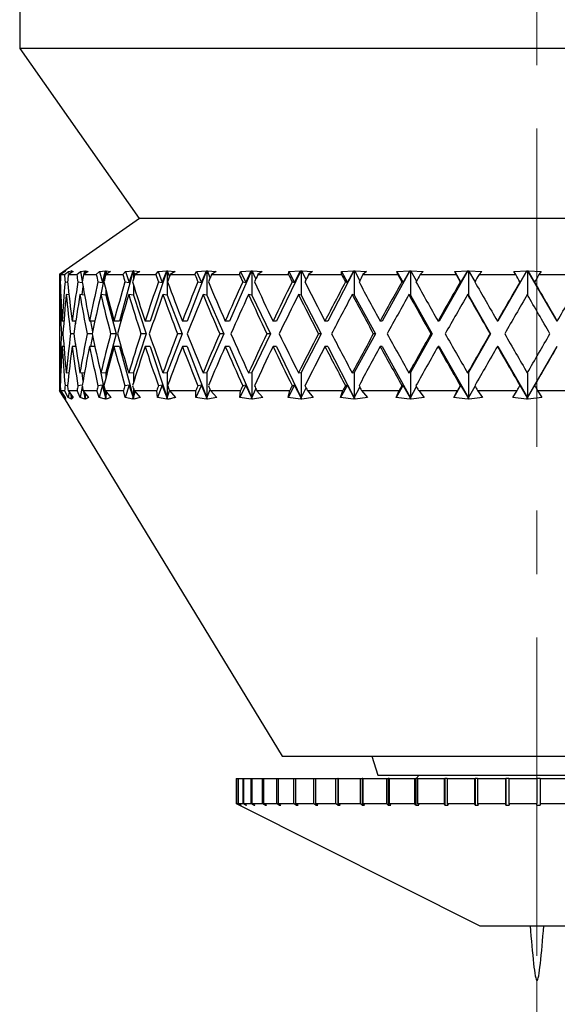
# Model space of a CAD drawing. Header units: inches. Extents: x 1.5 to 32, y 0 to 21.9.
# Tile 15 of 64: x 11.8 to 12.6, y 4.8 to 6.4. Entities that reach past the tile are written whole.
import ezdxf

# ---------------------------------------------------------------- set-up
doc = ezdxf.new("R2010")
doc.units = ezdxf.units.IN
doc.header["$MEASUREMENT"] = 0
doc.linetypes.add('CENTERX2', pattern=[0.8, 0.5, -0.1, 0.1, -0.1])

# ---------------------------------------------------------------- blocks, each defined once
blk = doc.blocks.new('SW_CENTERMARKSYMBOL_1')
at = {"color": 0, "linetype": 'Continuous', "lineweight": 0}
blk.add_line((0, 0.2), (0, 2.1017), dxfattribs=at)

msp = doc.modelspace()

# ---------------------------------------------------------------- linework, layer by layer
at = {"color": 7, "linetype": 'CENTERX2', "lineweight": 18}
msp.add_line((12.5801, 4.9153), (12.5801, 16.9577), dxfattribs=at)
at = {"color": 7, "linetype": 'Continuous', "lineweight": 25}
for p, q in [((11.7679, 6.5069), (11.7679, 6.3414)), ((11.7679, 6.3414), (11.9554, 6.0739)), ((13.3929, 6.3414), (11.7679, 6.3414)), ((11.9561, 6.0739), (11.8304, 5.9859)), ((13.2054, 6.0739), (11.9554, 6.0739)), ((11.8305, 5.9859), (11.8374, 5.9907)), ((11.8392, 5.9907), (11.8321, 5.9859)), ((11.8374, 5.9907), (11.8395, 5.9918)), ((11.8374, 5.9907), (11.8374, 5.9895)), ((11.8382, 5.9859), (11.8445, 5.9907)), ((11.8396, 5.9918), (11.8392, 5.9907)), ((11.8395, 5.9918), (11.8396, 5.9919)), ((11.8397, 5.9919), (11.8396, 5.9918)), ((11.8396, 5.9918), (11.8397, 5.9919)), ((11.8396, 5.9919), (11.8396, 5.9918)), ((11.8396, 5.9918), (11.8396, 5.9918)), ((11.8517, 5.9907), (11.8443, 5.9859)), ((11.8445, 5.9907), (11.8492, 5.9918)), ((11.8445, 5.9907), (11.8451, 5.9864)), ((11.8488, 5.9888), (11.8492, 5.9918)), ((11.8493, 5.9919), (11.8491, 5.989)), ((11.8492, 5.9918), (11.8493, 5.9919)), ((11.8493, 5.9919), (11.8494, 5.9918)), ((11.8494, 5.9918), (11.8496, 5.9919)), ((11.8494, 5.9918), (11.8494, 5.9892)), ((11.8496, 5.9919), (11.8495, 5.9918)), ((11.8495, 5.9918), (11.8517, 5.9907)), ((11.8497, 5.9894), (11.8495, 5.9918)), ((11.8575, 5.9859), (11.8632, 5.9907)), ((11.8632, 5.9907), (11.8704, 5.9918)), ((11.8632, 5.9907), (11.8662, 5.9758)), ((11.8757, 5.9907), (11.868, 5.9859)), ((11.8693, 5.9867), (11.8704, 5.9918)), ((11.8705, 5.9919), (11.8699, 5.987)), ((11.8704, 5.9918), (11.8705, 5.9919)), ((11.8705, 5.9919), (11.8707, 5.9918)), ((11.8707, 5.9918), (11.8711, 5.9919)), ((11.8707, 5.9918), (11.8707, 5.9876)), ((11.8711, 5.9919), (11.871, 5.9918)), ((11.871, 5.9918), (11.8757, 5.9907)), ((11.8715, 5.988), (11.871, 5.9918)), ((11.8882, 5.9859), (11.8933, 5.9907)), ((11.8933, 5.9907), (11.9028, 5.9918)), ((11.8933, 5.9907), (11.8979, 5.9736)), ((11.9029, 5.9919), (11.8949, 5.952)), ((11.8979, 5.9736), (11.9028, 5.9918)), ((11.9028, 5.9918), (11.9029, 5.9919)), ((11.9029, 5.9919), (11.9033, 5.9918)), ((11.9107, 5.9907), (11.9031, 5.9859)), ((11.9033, 5.9918), (11.9037, 5.9919)), ((11.9033, 5.9918), (11.9033, 5.986)), ((11.9037, 5.9919), (11.9036, 5.9918)), ((11.9036, 5.9918), (11.9107, 5.9907)), ((11.9046, 5.9868), (11.9036, 5.9918)), ((11.946, 5.9919), (11.9249, 5.9129)), ((11.9299, 5.9859), (11.9342, 5.9907)), ((11.9342, 5.9907), (11.9459, 5.9918)), ((11.9342, 5.9907), (11.9398, 5.9736)), ((11.9398, 5.9736), (11.9459, 5.9918)), ((11.9459, 5.9918), (11.946, 5.9919)), ((11.946, 5.9919), (11.9464, 5.9918)), ((11.9464, 5.9918), (11.947, 5.9919)), ((11.9464, 5.9918), (11.9464, 5.9784)), ((11.947, 5.9919), (11.9469, 5.9918)), ((11.9469, 5.9918), (11.9564, 5.9907)), ((11.9486, 5.9854), (11.9469, 5.9918)), ((11.9564, 5.9907), (11.9488, 5.9859)), ((11.9991, 5.9919), (11.973, 5.9129)), ((11.9818, 5.9859), (11.9853, 5.9907)), ((11.9853, 5.9907), (11.999, 5.9918)), ((11.9853, 5.9907), (11.9919, 5.9736)), ((11.9919, 5.9736), (11.999, 5.9918)), ((11.999, 5.9918), (11.9991, 5.9919)), ((11.9991, 5.9919), (11.9996, 5.9918)), ((11.9996, 5.9918), (12.0003, 5.9919)), ((11.9996, 5.9918), (11.9996, 5.9535)), ((12.0003, 5.9919), (12.0002, 5.9918)), ((12.0002, 5.9918), (12.0119, 5.9907)), ((12.0033, 5.9827), (12.0002, 5.9918)), ((12.0119, 5.9907), (12.0044, 5.9859)), ((12.0614, 5.9919), (12.0308, 5.9129)), ((12.0432, 5.9859), (12.0457, 5.9907)), ((12.0457, 5.9907), (12.0612, 5.9918)), ((12.0457, 5.9907), (12.0532, 5.9736)), ((12.0532, 5.9736), (12.0612, 5.9918)), ((12.0612, 5.9918), (12.0614, 5.9919)), ((12.0614, 5.9919), (12.062, 5.9918)), ((12.062, 5.9918), (12.0627, 5.9919)), ((12.062, 5.9918), (12.062, 5.9535)), ((12.0627, 5.9919), (12.0627, 5.9918)), ((12.0627, 5.9918), (12.0764, 5.9907)), ((12.067, 5.9807), (12.0627, 5.9918)), ((12.0764, 5.9907), (12.0692, 5.9859)), ((12.1318, 5.9919), (12.0973, 5.9129)), ((12.113, 5.9859), (12.1146, 5.9907)), ((12.1146, 5.9907), (12.1317, 5.9918)), ((12.1146, 5.9907), (12.1229, 5.9736)), ((12.1229, 5.9736), (12.1317, 5.9918)), ((12.1317, 5.9918), (12.1318, 5.9919)), ((12.1318, 5.9919), (12.1325, 5.9918)), ((12.1325, 5.9918), (12.1333, 5.9919)), ((12.1325, 5.9918), (12.1325, 5.9535)), ((12.1333, 5.9919), (12.1333, 5.9918)), ((12.1333, 5.9918), (12.1488, 5.9907)), ((12.1389, 5.9792), (12.1333, 5.9918)), ((12.1488, 5.9907), (12.142, 5.9859)), ((12.2093, 5.9919), (12.1713, 5.9129)), ((12.1902, 5.9859), (12.1909, 5.9907)), ((12.1909, 5.9907), (12.2092, 5.9918)), ((12.1909, 5.9907), (12.1997, 5.9736)), ((12.1997, 5.9736), (12.2092, 5.9918)), ((12.2092, 5.9918), (12.2093, 5.9919)), ((12.2093, 5.9919), (12.2101, 5.9918)), ((12.2101, 5.9918), (12.211, 5.9919)), ((12.2101, 5.9918), (12.2101, 5.9535)), ((12.211, 5.9919), (12.2109, 5.9918)), ((12.2109, 5.9918), (12.228, 5.9907)), ((12.2177, 5.9779), (12.2109, 5.9918)), ((12.228, 5.9907), (12.2217, 5.9859)), ((12.2927, 5.9919), (12.2518, 5.9129)), ((12.2733, 5.9907), (12.2926, 5.9918)), ((12.2736, 5.9859), (12.2733, 5.9907)), ((12.2733, 5.9907), (12.2826, 5.9736)), ((12.2826, 5.9736), (12.2926, 5.9918)), ((12.2926, 5.9918), (12.2927, 5.9919)), ((12.2927, 5.9919), (12.2935, 5.9918)), ((12.2935, 5.9918), (12.2944, 5.9919)), ((12.2935, 5.9918), (12.2935, 5.9535)), ((12.2944, 5.9919), (12.2944, 5.9918)), ((12.2944, 5.9918), (12.3128, 5.9907)), ((12.3022, 5.9768), (12.2944, 5.9918)), ((12.3128, 5.9907), (12.3071, 5.9859)), ((12.3806, 5.9919), (12.3375, 5.9129)), ((12.3605, 5.9907), (12.3805, 5.9918)), ((12.3617, 5.9859), (12.3605, 5.9907)), ((12.3605, 5.9907), (12.3702, 5.9736)), ((12.3702, 5.9736), (12.3805, 5.9918)), ((12.3805, 5.9918), (12.3806, 5.9919)), ((12.3806, 5.9919), (12.3815, 5.9918)), ((12.3815, 5.9918), (12.3824, 5.9919)), ((12.3815, 5.9918), (12.3815, 5.9535)), ((12.3824, 5.9919), (12.3824, 5.9918)), ((12.3824, 5.9918), (12.4018, 5.9907)), ((12.3912, 5.9759), (12.3824, 5.9918)), ((12.4018, 5.9907), (12.3968, 5.9859)), ((12.4717, 5.9919), (12.427, 5.9129)), ((12.4512, 5.9907), (12.4716, 5.9918)), ((12.4534, 5.9859), (12.4512, 5.9907)), ((12.4512, 5.9907), (12.461, 5.9736)), ((12.461, 5.9736), (12.4716, 5.9918)), ((12.4716, 5.9918), (12.4717, 5.9919)), ((12.4717, 5.9919), (12.4726, 5.9918)), ((12.4726, 5.9918), (12.4735, 5.9919)), ((12.4726, 5.9918), (12.4726, 5.9535)), ((12.4735, 5.9919), (12.4736, 5.9918)), ((12.4736, 5.9918), (12.4936, 5.9907)), ((12.4831, 5.975), (12.4736, 5.9918)), ((12.4936, 5.9907), (12.4894, 5.9859)), ((12.5644, 5.9919), (12.519, 5.9129)), ((12.5439, 5.9907), (12.5644, 5.9918)), ((12.547, 5.9859), (12.5439, 5.9907)), ((12.5538, 5.9736), (12.5644, 5.9918)), ((12.5644, 5.9919), (12.5654, 5.9918)), ((12.5644, 5.9918), (12.5644, 5.9919)), ((12.5654, 5.9918), (12.5663, 5.9919)), ((12.5654, 5.9918), (12.5654, 5.9542)), ((12.5663, 5.9919), (12.5664, 5.9918)), ((12.6119, 5.9129), (12.5663, 5.9919)), ((12.5664, 5.9918), (12.5868, 5.9907)), ((12.5769, 5.9736), (12.5664, 5.9918)), ((12.5868, 5.9907), (12.5834, 5.9859)), ((11.8304, 5.9859), (11.8304, 5.9392)), ((11.8304, 5.9859), (11.8305, 5.9859)), ((11.8307, 5.9744), (11.8317, 5.9743)), ((11.8321, 5.9859), (11.8382, 5.9859)), ((11.8391, 5.9744), (11.8431, 5.974)), ((11.8443, 5.9859), (11.8575, 5.9859)), ((11.8593, 5.9744), (11.8661, 5.9737)), ((11.868, 5.9859), (11.8882, 5.9859)), ((11.8908, 5.9744), (11.8979, 5.9736)), ((11.9031, 5.9859), (11.9299, 5.9859)), ((11.9332, 5.9744), (11.9398, 5.9736)), ((11.9488, 5.9859), (11.9818, 5.9859)), ((11.9858, 5.9744), (11.9919, 5.9736)), ((12.0044, 5.9859), (12.0432, 5.9859)), ((12.0478, 5.9744), (12.0532, 5.9736)), ((12.0692, 5.9859), (12.113, 5.9859)), ((12.1182, 5.9744), (12.1229, 5.9736)), ((12.142, 5.9859), (12.1902, 5.9859)), ((12.1959, 5.9744), (12.1997, 5.9736)), ((12.2217, 5.9859), (12.2736, 5.9859)), ((12.2796, 5.9744), (12.2826, 5.9736)), ((12.3071, 5.9859), (12.3617, 5.9859)), ((12.3681, 5.9744), (12.3702, 5.9736)), ((12.3968, 5.9859), (12.4534, 5.9859)), ((12.4599, 5.9744), (12.461, 5.9736)), ((12.4894, 5.9859), (12.547, 5.9859)), ((12.5536, 5.9744), (12.5538, 5.9736)), ((12.5768, 5.9744), (12.5769, 5.9736)), ((12.5834, 5.9859), (12.6412, 5.9859)), ((11.8673, 5.9673), (11.8655, 5.9541)), ((11.9033, 5.9622), (11.9033, 5.9535)), ((11.9464, 5.9705), (11.9464, 5.9535)), ((11.8324, 5.9543), (11.8311, 5.9545)), ((11.8453, 5.954), (11.841, 5.9545)), ((11.8698, 5.9536), (11.8626, 5.9545)), ((11.9033, 5.9535), (11.8955, 5.9545)), ((11.9033, 5.9535), (11.9195, 5.8929)), ((11.9464, 5.9535), (11.9391, 5.9545)), ((11.9464, 5.9535), (11.9664, 5.8929)), ((11.9996, 5.9535), (11.993, 5.9545)), ((11.9996, 5.9535), (12.0231, 5.8929)), ((12.062, 5.9535), (12.056, 5.9545)), ((12.062, 5.9535), (12.0885, 5.8929)), ((12.1325, 5.9535), (12.1274, 5.9545)), ((12.1325, 5.9535), (12.1617, 5.8929)), ((12.2101, 5.9535), (12.2059, 5.9545)), ((12.2101, 5.9535), (12.2415, 5.8929)), ((12.2935, 5.9535), (12.2902, 5.9545)), ((12.2935, 5.9535), (12.3266, 5.8929)), ((12.3815, 5.9535), (12.3792, 5.9545)), ((12.3815, 5.9535), (12.4158, 5.8929)), ((12.4726, 5.9535), (12.4714, 5.9545)), ((12.4726, 5.9535), (12.5075, 5.8929)), ((11.8374, 5.9129), (11.8346, 5.9129)), ((11.856, 5.9129), (11.8503, 5.9129)), ((11.8548, 5.9129), (11.8553, 5.9086)), ((11.886, 5.9129), (11.8776, 5.9129)), ((11.8789, 5.9129), (11.8824, 5.8958)), ((11.9249, 5.9129), (11.916, 5.9129)), ((11.973, 5.9129), (11.9648, 5.9129)), ((12.0308, 5.9129), (12.0234, 5.9129)), ((12.0973, 5.9129), (12.0907, 5.9129)), ((12.1713, 5.9129), (12.1658, 5.9129)), ((12.2518, 5.9129), (12.2474, 5.9129)), ((12.3375, 5.9129), (12.3342, 5.9129)), ((12.427, 5.9129), (12.425, 5.9129)), ((12.519, 5.9129), (12.5182, 5.9129)), ((12.6119, 5.9129), (12.6123, 5.9129)), ((11.8304, 5.8992), (11.8304, 5.8866)), ((11.8359, 5.8929), (11.8334, 5.8929)), ((11.8531, 5.8929), (11.8478, 5.8929)), ((11.8817, 5.8929), (11.8737, 5.8929)), ((11.8824, 5.8899), (11.8789, 5.8729)), ((11.9195, 5.8929), (11.9033, 5.8322)), ((11.9195, 5.8929), (11.9107, 5.8929)), ((11.9664, 5.8929), (11.9464, 5.8322)), ((11.9664, 5.8929), (11.9583, 5.8929)), ((12.0231, 5.8929), (11.9996, 5.8322)), ((12.0231, 5.8929), (12.0157, 5.8929)), ((12.0885, 5.8929), (12.062, 5.8322)), ((12.0885, 5.8929), (12.082, 5.8929)), ((12.1617, 5.8929), (12.1325, 5.8322)), ((12.1617, 5.8929), (12.1562, 5.8929)), ((12.2415, 5.8929), (12.2101, 5.8322)), ((12.2415, 5.8929), (12.2371, 5.8929)), ((12.3266, 5.8929), (12.2935, 5.8322)), ((12.3266, 5.8929), (12.3234, 5.8929)), ((12.4158, 5.8929), (12.3815, 5.8322)), ((12.4158, 5.8929), (12.4137, 5.8929)), ((12.5075, 5.8929), (12.4726, 5.8322)), ((12.5075, 5.8929), (12.5067, 5.8929)), ((11.8374, 5.8729), (11.8346, 5.8729)), ((11.856, 5.8729), (11.8503, 5.8729)), ((11.8553, 5.8771), (11.8548, 5.8729)), ((11.886, 5.8729), (11.8776, 5.8729)), ((11.9249, 5.8729), (11.916, 5.8729)), ((11.9249, 5.8729), (11.9464, 5.7922)), ((11.973, 5.8729), (11.9648, 5.8729)), ((11.973, 5.8729), (11.9996, 5.7922)), ((12.0308, 5.8729), (12.0234, 5.8729)), ((12.0308, 5.8729), (12.062, 5.7922)), ((12.0973, 5.8729), (12.0907, 5.8729)), ((12.0973, 5.8729), (12.1325, 5.7922)), ((12.1713, 5.8729), (12.1658, 5.8729)), ((12.1713, 5.8729), (12.2101, 5.7922)), ((12.2518, 5.8729), (12.2474, 5.8729)), ((12.2518, 5.8729), (12.2935, 5.7922)), ((12.3375, 5.8729), (12.3342, 5.8729)), ((12.3375, 5.8729), (12.3815, 5.7922)), ((12.427, 5.8729), (12.425, 5.8729)), ((12.427, 5.8729), (12.4726, 5.7922)), ((12.519, 5.8729), (12.5182, 5.8729)), ((12.519, 5.8729), (12.5654, 5.7922)), ((12.5654, 5.7922), (12.6119, 5.8729)), ((12.6119, 5.8729), (12.6123, 5.8729)), ((11.8304, 5.8466), (11.8304, 5.8039)), ((11.8311, 5.8313), (11.8324, 5.8315)), ((11.841, 5.8313), (11.8453, 5.8318)), ((11.8626, 5.8313), (11.8698, 5.8321)), ((11.8655, 5.8317), (11.8673, 5.8185)), ((11.8949, 5.8337), (11.9033, 5.7922)), ((11.8955, 5.8313), (11.9033, 5.8322)), ((11.9033, 5.8322), (11.9033, 5.8235)), ((11.9391, 5.8313), (11.9464, 5.8322)), ((11.9464, 5.8322), (11.9464, 5.8153)), ((11.993, 5.8313), (11.9996, 5.8322)), ((11.9996, 5.8322), (11.9996, 5.7922)), ((12.056, 5.8313), (12.062, 5.8322)), ((12.062, 5.8322), (12.062, 5.7922)), ((12.1274, 5.8313), (12.1325, 5.8322)), ((12.1325, 5.8322), (12.1325, 5.7922)), ((12.2059, 5.8313), (12.2101, 5.8322)), ((12.2101, 5.8322), (12.2101, 5.7922)), ((12.2902, 5.8313), (12.2935, 5.8322)), ((12.2935, 5.8322), (12.2935, 5.7922)), ((12.3792, 5.8313), (12.3815, 5.8322)), ((12.3815, 5.8322), (12.3815, 5.7922)), ((12.4714, 5.8313), (12.4726, 5.8322)), ((12.4726, 5.8322), (12.4726, 5.7922)), ((12.5654, 5.8316), (12.5654, 5.7922)), ((11.8304, 5.8039), (12.1804, 5.2289)), ((11.8304, 5.8039), (11.8306, 5.8039)), ((11.8372, 5.7928), (11.8306, 5.8039)), ((11.8317, 5.8114), (11.8307, 5.8113)), ((11.8319, 5.8039), (11.8392, 5.7928)), ((11.8319, 5.8039), (11.8385, 5.8039)), ((11.8442, 5.7928), (11.8385, 5.8039)), ((11.8431, 5.8118), (11.8391, 5.8113)), ((11.8438, 5.8039), (11.8518, 5.7928)), ((11.8438, 5.8039), (11.8581, 5.8039)), ((11.8628, 5.7928), (11.8581, 5.8039)), ((11.8661, 5.8121), (11.8593, 5.8113)), ((11.8662, 5.81), (11.8628, 5.7928)), ((11.8673, 5.8039), (11.876, 5.7928)), ((11.8673, 5.8039), (11.8891, 5.8039)), ((11.8927, 5.7928), (11.8891, 5.8039)), ((11.8979, 5.8122), (11.8908, 5.8113)), ((11.8979, 5.8122), (11.8927, 5.7928)), ((11.9033, 5.7922), (11.8979, 5.8122)), ((11.9021, 5.8039), (11.9112, 5.7928)), ((11.9021, 5.8039), (11.9311, 5.8039)), ((11.9334, 5.7928), (11.9311, 5.8039)), ((11.9398, 5.8122), (11.9332, 5.8113)), ((11.9398, 5.8122), (11.9334, 5.7928)), ((11.9464, 5.7922), (11.9398, 5.8122)), ((11.9464, 5.8074), (11.9464, 5.7922)), ((11.9475, 5.8039), (11.957, 5.7928)), ((11.9475, 5.8039), (11.9832, 5.8039)), ((11.9844, 5.7928), (11.9832, 5.8039)), ((11.9919, 5.8122), (11.9844, 5.7928)), ((11.9919, 5.8122), (11.9858, 5.8113)), ((11.9996, 5.7922), (11.9919, 5.8122)), ((12.003, 5.8039), (12.0127, 5.7928)), ((12.003, 5.8039), (12.0448, 5.8039)), ((12.0532, 5.8122), (12.0447, 5.7928)), ((12.0447, 5.7928), (12.0448, 5.8039)), ((12.0532, 5.8122), (12.0478, 5.8113)), ((12.062, 5.7922), (12.0532, 5.8122)), ((12.062, 5.7922), (12.067, 5.8051)), ((12.0675, 5.8039), (12.0773, 5.7928)), ((12.0675, 5.8039), (12.1148, 5.8039)), ((12.1229, 5.8122), (12.1135, 5.7928)), ((12.1135, 5.7928), (12.1148, 5.8039)), ((12.1229, 5.8122), (12.1182, 5.8113)), ((12.1325, 5.7922), (12.1229, 5.8122)), ((12.1325, 5.7922), (12.1389, 5.8066)), ((12.1401, 5.8039), (12.1498, 5.7928)), ((12.1401, 5.8039), (12.1922, 5.8039)), ((12.1997, 5.8122), (12.1897, 5.7928)), ((12.1897, 5.7928), (12.1922, 5.8039)), ((12.1997, 5.8122), (12.1959, 5.8113)), ((12.2101, 5.7922), (12.1997, 5.8122)), ((12.2101, 5.7922), (12.2177, 5.8078)), ((12.2197, 5.8039), (12.2291, 5.7928)), ((12.2197, 5.8039), (12.2757, 5.8039)), ((12.2826, 5.8122), (12.272, 5.7928)), ((12.272, 5.7928), (12.2757, 5.8039)), ((12.2826, 5.8122), (12.2796, 5.8113)), ((12.2935, 5.7922), (12.2826, 5.8122)), ((12.2935, 5.7922), (12.3022, 5.8089)), ((12.305, 5.8039), (12.314, 5.7928)), ((12.305, 5.8039), (12.364, 5.8039)), ((12.3702, 5.8122), (12.3592, 5.7928)), ((12.3592, 5.7928), (12.364, 5.8039)), ((12.3702, 5.8122), (12.3681, 5.8113)), ((12.3815, 5.7922), (12.3702, 5.8122)), ((12.3815, 5.7922), (12.3912, 5.8099)), ((12.3946, 5.8039), (12.403, 5.7928)), ((12.3946, 5.8039), (12.4557, 5.8039)), ((12.461, 5.8122), (12.4499, 5.7928)), ((12.4499, 5.7928), (12.4557, 5.8039)), ((12.461, 5.8122), (12.4599, 5.8113)), ((12.4726, 5.7922), (12.461, 5.8122)), ((12.4726, 5.7922), (12.4831, 5.8108)), ((12.4871, 5.8039), (12.4949, 5.7928)), ((12.4871, 5.8039), (12.5493, 5.8039)), ((12.5426, 5.7928), (12.5493, 5.8039)), ((12.5538, 5.8122), (12.5536, 5.8113)), ((12.5654, 5.7922), (12.5538, 5.8122)), ((12.5654, 5.7922), (12.5769, 5.8122)), ((12.5769, 5.8122), (12.5768, 5.8113)), ((12.5811, 5.8039), (12.5881, 5.7928)), ((12.5811, 5.8039), (12.6435, 5.8039)), ((11.8374, 5.7955), (11.8372, 5.7928)), ((11.8395, 5.79), (11.8372, 5.7928)), ((11.8382, 5.7921), (11.8392, 5.7922)), ((11.8382, 5.7921), (11.8395, 5.79)), ((11.8396, 5.79), (11.8382, 5.7921)), ((11.8392, 5.7928), (11.8396, 5.79)), ((11.8454, 5.8017), (11.8442, 5.7928)), ((11.8491, 5.79), (11.8442, 5.7928)), ((11.8481, 5.7921), (11.8494, 5.7922)), ((11.8481, 5.7921), (11.8491, 5.79)), ((11.8495, 5.79), (11.8481, 5.7921)), ((11.8494, 5.7922), (11.8488, 5.797)), ((11.8492, 5.7965), (11.8494, 5.7922)), ((11.8494, 5.7961), (11.8494, 5.7922)), ((11.8494, 5.7922), (11.8496, 5.7958)), ((11.8494, 5.7922), (11.8495, 5.79)), ((11.8518, 5.7928), (11.8495, 5.79)), ((11.8703, 5.79), (11.8628, 5.7928)), ((11.8707, 5.7922), (11.8687, 5.802)), ((11.8694, 5.7921), (11.8707, 5.7922)), ((11.8694, 5.7921), (11.8703, 5.79)), ((11.871, 5.79), (11.8694, 5.7921)), ((11.8696, 5.801), (11.8707, 5.7922)), ((11.8707, 5.7995), (11.8707, 5.7922)), ((11.8707, 5.7922), (11.8716, 5.7984)), ((11.8707, 5.7922), (11.871, 5.79)), ((11.876, 5.7928), (11.871, 5.79)), ((11.9026, 5.79), (11.8927, 5.7928)), ((11.902, 5.7921), (11.9033, 5.7922)), ((11.902, 5.7921), (11.9026, 5.79)), ((11.9037, 5.79), (11.902, 5.7921)), ((11.9033, 5.8024), (11.9033, 5.7922)), ((11.9033, 5.7922), (11.9049, 5.8004)), ((11.9033, 5.7922), (11.9037, 5.79)), ((11.9112, 5.7928), (11.9037, 5.79)), ((11.9457, 5.79), (11.9334, 5.7928)), ((11.9453, 5.7921), (11.9464, 5.7922)), ((11.9453, 5.7921), (11.9457, 5.79)), ((11.9471, 5.79), (11.9453, 5.7921)), ((11.9464, 5.7922), (11.9491, 5.802)), ((11.9464, 5.7922), (11.9471, 5.79)), ((11.957, 5.7928), (11.9471, 5.79)), ((11.9988, 5.79), (11.9844, 5.7928)), ((11.9986, 5.7921), (11.9996, 5.7922)), ((11.9986, 5.7921), (11.9988, 5.79)), ((12.0004, 5.79), (11.9986, 5.7921)), ((11.9996, 5.7922), (12.0034, 5.8034)), ((11.9996, 5.7922), (12.0004, 5.79)), ((12.061, 5.79), (12.0447, 5.7928)), ((12.061, 5.7921), (12.062, 5.7922)), ((12.061, 5.7921), (12.061, 5.79)), ((12.0629, 5.79), (12.061, 5.7921)), ((12.062, 5.7922), (12.0629, 5.79)), ((12.0773, 5.7928), (12.0629, 5.79)), ((12.1314, 5.79), (12.1135, 5.7928)), ((12.1317, 5.7921), (12.1314, 5.79)), ((12.1317, 5.7921), (12.1325, 5.7922)), ((12.1335, 5.79), (12.1317, 5.7921)), ((12.1325, 5.7922), (12.1335, 5.79)), ((12.1498, 5.7928), (12.1335, 5.79)), ((12.2089, 5.79), (12.1897, 5.7928)), ((12.2094, 5.7921), (12.2089, 5.79)), ((12.2094, 5.7921), (12.2101, 5.7922)), ((12.2112, 5.79), (12.2094, 5.7921)), ((12.2101, 5.7922), (12.2112, 5.79)), ((12.2291, 5.7928), (12.2112, 5.79)), ((12.2923, 5.79), (12.272, 5.7928)), ((12.293, 5.7921), (12.2923, 5.79)), ((12.293, 5.7921), (12.2935, 5.7922)), ((12.2947, 5.79), (12.293, 5.7921)), ((12.2935, 5.7922), (12.2947, 5.79)), ((12.314, 5.7928), (12.2947, 5.79)), ((12.3802, 5.79), (12.3592, 5.7928)), ((12.3811, 5.7921), (12.3802, 5.79)), ((12.3811, 5.7921), (12.3815, 5.7922)), ((12.3827, 5.79), (12.3811, 5.7921)), ((12.3815, 5.7922), (12.3827, 5.79)), ((12.403, 5.7928), (12.3827, 5.79)), ((12.4713, 5.79), (12.4499, 5.7928)), ((12.4724, 5.7921), (12.4713, 5.79)), ((12.4724, 5.7921), (12.4726, 5.7922)), ((12.4739, 5.79), (12.4724, 5.7921)), ((12.4726, 5.7922), (12.4739, 5.79)), ((12.4949, 5.7928), (12.4739, 5.79)), ((12.5641, 5.79), (12.5426, 5.7928)), ((12.5641, 5.79), (12.5654, 5.7922)), ((12.5654, 5.7921), (12.5641, 5.79)), ((12.5654, 5.7922), (12.5667, 5.79)), ((12.5654, 5.7921), (12.5654, 5.7922)), ((12.5667, 5.79), (12.5654, 5.7921)), ((12.5881, 5.7928), (12.5667, 5.79)), ((12.1804, 5.2289), (12.5098, 5.2289)), ((12.3212, 5.2289), (12.3304, 5.1989)), ((12.5098, 5.2289), (12.9741, 5.2289)), ((12.1079, 5.1939), (12.1079, 5.1545)), ((12.1079, 5.1939), (12.1105, 5.1939)), ((12.1079, 5.1939), (12.1079, 5.1545)), ((12.1079, 5.1939), (12.1079, 5.1939)), ((12.1105, 5.1939), (12.1105, 5.1545)), ((12.1105, 5.1939), (12.111, 5.1939)), ((12.111, 5.1939), (12.111, 5.1545)), ((12.111, 5.1939), (12.1182, 5.1939)), ((12.1182, 5.1939), (12.1182, 5.1545)), ((12.1182, 5.1939), (12.1193, 5.1939)), ((12.1193, 5.1939), (12.1193, 5.1545)), ((12.1193, 5.1939), (12.131, 5.1939)), ((12.131, 5.1939), (12.131, 5.1545)), ((12.131, 5.1939), (12.1326, 5.1939)), ((12.1326, 5.1939), (12.1326, 5.1545)), ((12.1326, 5.1939), (12.1488, 5.1939)), ((12.1488, 5.1939), (12.1488, 5.1545)), ((12.1488, 5.1939), (12.1508, 5.1939)), ((12.1508, 5.1939), (12.1508, 5.1545)), ((12.1508, 5.1939), (12.1712, 5.1939)), ((12.1712, 5.1939), (12.1712, 5.1545)), ((12.1712, 5.1939), (12.1737, 5.1939)), ((12.1737, 5.1939), (12.1737, 5.1545)), ((12.1737, 5.1939), (12.1981, 5.1939)), ((12.1981, 5.1939), (12.1981, 5.1545)), ((12.1981, 5.1939), (12.2011, 5.1939)), ((12.2011, 5.1939), (12.2011, 5.1545)), ((12.2011, 5.1939), (12.2293, 5.1939)), ((12.2293, 5.1939), (12.2293, 5.1545)), ((12.2293, 5.1939), (12.2326, 5.1939)), ((12.2326, 5.1939), (12.2326, 5.1545)), ((12.2326, 5.1939), (12.2642, 5.1939)), ((12.2642, 5.1939), (12.2642, 5.1545)), ((12.2642, 5.1939), (12.2676, 5.1939)), ((12.2676, 5.1939), (12.2676, 5.152)), ((12.268, 5.1939), (12.2676, 5.1939)), ((12.268, 5.1939), (12.268, 5.1545)), ((12.268, 5.1939), (12.3027, 5.1939)), ((12.3027, 5.1939), (12.3027, 5.1545)), ((12.3027, 5.1939), (12.3056, 5.1939)), ((12.3056, 5.1939), (12.3056, 5.152)), ((12.3067, 5.1939), (12.3056, 5.1939)), ((12.3067, 5.1939), (12.3067, 5.1545)), ((12.3067, 5.1939), (12.3442, 5.1939)), ((12.3304, 5.1989), (12.3752, 5.1989)), ((12.3442, 5.1939), (12.3442, 5.1545)), ((12.3442, 5.1939), (12.3467, 5.1939)), ((12.3467, 5.1939), (12.3467, 5.152)), ((12.3485, 5.1939), (12.3467, 5.1939)), ((12.3485, 5.1939), (12.3485, 5.1545)), ((12.3485, 5.1939), (12.3882, 5.1939)), ((12.3752, 5.1989), (12.8304, 5.1989)), ((12.3882, 5.1939), (12.3882, 5.1545)), ((12.3882, 5.1939), (12.3903, 5.1939)), ((12.3903, 5.1939), (12.3903, 5.152)), ((12.3928, 5.1939), (12.3903, 5.1939)), ((12.3954, 5.1989), (12.3904, 5.1939)), ((12.3928, 5.1939), (12.3928, 5.1545)), ((12.3928, 5.1939), (12.4344, 5.1939)), ((12.4344, 5.1939), (12.4344, 5.1545)), ((12.4344, 5.1939), (12.4359, 5.1939)), ((12.4359, 5.1939), (12.4359, 5.152)), ((12.4392, 5.1939), (12.4359, 5.1939)), ((12.4392, 5.1939), (12.4392, 5.1545)), ((12.4392, 5.1939), (12.4822, 5.1939)), ((12.4822, 5.1939), (12.4822, 5.1545)), ((12.4822, 5.1939), (12.4832, 5.1939)), ((12.4832, 5.1939), (12.4832, 5.152)), ((12.4871, 5.1939), (12.4832, 5.1939)), ((12.4871, 5.1939), (12.4871, 5.1545)), ((12.4871, 5.1939), (12.531, 5.1939)), ((12.531, 5.1939), (12.531, 5.1545)), ((12.531, 5.1939), (12.5315, 5.1939)), ((12.5315, 5.1939), (12.5315, 5.152)), ((12.536, 5.1939), (12.5315, 5.1939)), ((12.536, 5.1939), (12.536, 5.1545)), ((12.536, 5.1939), (12.5804, 5.1939)), ((12.5804, 5.1939), (12.5804, 5.1545)), ((12.5854, 5.1939), (12.5804, 5.1939)), ((12.5854, 5.1939), (12.5854, 5.1545)), ((12.5854, 5.1939), (12.6298, 5.1939)), ((12.1129, 5.152), (12.1079, 5.1545)), ((12.1079, 5.1545), (12.1129, 5.152)), ((12.1079, 5.1545), (12.1105, 5.1545)), ((12.1155, 5.152), (12.1105, 5.1545)), ((12.111, 5.1545), (12.116, 5.152)), ((12.111, 5.1545), (12.1182, 5.1545)), ((12.1231, 5.152), (12.1182, 5.1545)), ((12.1193, 5.1545), (12.1242, 5.152)), ((12.1193, 5.1545), (12.131, 5.1545)), ((12.1358, 5.152), (12.131, 5.1545)), ((12.1326, 5.1545), (12.1373, 5.152)), ((12.1326, 5.1545), (12.1488, 5.1545)), ((12.1533, 5.152), (12.1488, 5.1545)), ((12.1508, 5.1545), (12.1554, 5.152)), ((12.1508, 5.1545), (12.1712, 5.1545)), ((12.1755, 5.152), (12.1712, 5.1545)), ((12.1737, 5.1545), (12.178, 5.152)), ((12.1737, 5.1545), (12.1981, 5.1545)), ((12.2022, 5.152), (12.1981, 5.1545)), ((12.2011, 5.1545), (12.2051, 5.152)), ((12.2011, 5.1545), (12.2293, 5.1545)), ((12.2022, 5.1538), (12.2022, 5.152)), ((12.233, 5.152), (12.2293, 5.1545)), ((12.2326, 5.1545), (12.2363, 5.152)), ((12.2326, 5.1545), (12.2642, 5.1545)), ((12.233, 5.1543), (12.233, 5.152)), ((12.2676, 5.152), (12.2642, 5.1545)), ((12.268, 5.1545), (12.2713, 5.152)), ((12.268, 5.1545), (12.3027, 5.1545)), ((12.3056, 5.152), (12.3027, 5.1545)), ((12.3067, 5.1545), (12.3097, 5.152)), ((12.3067, 5.1545), (12.3442, 5.1545)), ((12.3467, 5.152), (12.3442, 5.1545)), ((12.3485, 5.1545), (12.351, 5.152)), ((12.3485, 5.1545), (12.3882, 5.1545)), ((12.3903, 5.152), (12.3882, 5.1545)), ((12.3928, 5.1545), (12.3948, 5.152)), ((12.3928, 5.1545), (12.4344, 5.1545)), ((12.4359, 5.152), (12.4344, 5.1545)), ((12.4392, 5.1545), (12.4407, 5.152)), ((12.4392, 5.1545), (12.4822, 5.1545)), ((12.4832, 5.152), (12.4822, 5.1545)), ((12.4871, 5.1545), (12.4881, 5.152)), ((12.4871, 5.1545), (12.531, 5.1545)), ((12.5315, 5.152), (12.531, 5.1545)), ((12.536, 5.1545), (12.5804, 5.1545)), ((12.536, 5.1545), (12.5365, 5.152)), ((12.5804, 5.152), (12.5804, 5.1545)), ((12.5854, 5.1545), (12.5854, 5.152)), ((12.5854, 5.1545), (12.6298, 5.1545)), ((12.1129, 5.152), (12.4904, 4.9622)), ((12.1155, 5.1523), (12.1155, 5.152)), ((12.1155, 5.152), (12.116, 5.152)), ((12.1231, 5.1525), (12.1231, 5.152)), ((12.1231, 5.152), (12.1242, 5.152)), ((12.1358, 5.1528), (12.1358, 5.152)), ((12.1358, 5.152), (12.1373, 5.152)), ((12.1533, 5.1531), (12.1533, 5.152)), ((12.1533, 5.152), (12.1554, 5.152)), ((12.1755, 5.1535), (12.1755, 5.152)), ((12.1755, 5.152), (12.178, 5.152)), ((12.2022, 5.152), (12.2051, 5.152)), ((12.233, 5.152), (12.2363, 5.152)), ((12.2676, 5.152), (12.2713, 5.152)), ((12.3056, 5.152), (12.3097, 5.152)), ((12.3467, 5.152), (12.351, 5.152)), ((12.3903, 5.152), (12.3948, 5.152)), ((12.4359, 5.152), (12.4407, 5.152)), ((12.4832, 5.152), (12.4881, 5.152)), ((12.5315, 5.152), (12.5365, 5.152)), ((12.4904, 4.9622), (12.5804, 4.9622)), ((12.5804, 4.9622), (12.6704, 4.9622))]:
    msp.add_line(p, q, dxfattribs=at)
for centre, major_axis, ratio, start_param, end_param in [((12.5804, 5.9129), (-0.0228, 1.299), 0.577113, 1.513269, 1.555812), ((12.5804, 5.8729), (-0.1172, 1.2973), 0.571012, 1.432154, 1.440982), ((12.5804, 5.8729), (-0.0228, 1.299), 0.577113, 1.473587, 1.482415), ((12.5804, 5.9129), (-0.1172, 1.2973), 0.571012, 1.471836, 1.519241), ((12.5804, 5.9129), (0.1172, 1.2973), 0.571012, 1.574947, 1.622352), ((12.5804, 5.8729), (-0.2469, 1.292), 0.548156, 1.379342, 1.38817), ((12.5804, 5.8729), (0.1172, 1.2973), 0.571012, 1.535265, 1.544093), ((12.5804, 5.9129), (-0.2469, 1.292), 0.548156, 1.419025, 1.466429), ((12.5804, 5.9129), (0.2469, 1.292), 0.548156, 1.627758, 1.675163), ((12.5804, 5.8729), (-0.3587, 1.286), 0.512201, 1.341816, 1.350644), ((12.5804, 5.8729), (0.2469, 1.292), 0.548156, 1.588076, 1.596904), ((12.5804, 5.9129), (-0.3587, 1.286), 0.512201, 1.381498, 1.428903), ((12.5804, 5.9129), (0.3587, 1.286), 0.512201, 1.665285, 1.71269), ((12.5804, 5.8729), (-0.4512, 1.2818), 0.467404, 1.320654, 1.329482), ((12.5804, 5.8729), (0.3587, 1.286), 0.512201, 1.625603, 1.634431), ((12.5804, 5.9129), (-0.4512, 1.2818), 0.467404, 1.360336, 1.407741), ((12.5804, 5.9129), (0.4512, 1.2818), 0.467404, 1.686447, 1.733852), ((12.5804, 5.8729), (-0.5264, 1.2803), 0.417283, 1.31381, 1.322639), ((12.5804, 5.8729), (0.4512, 1.2818), 0.467404, 1.646765, 1.655593), ((12.5804, 5.9129), (-0.5264, 1.2803), 0.417283, 1.353493, 1.400897), ((12.5804, 5.9129), (0.5264, 1.2803), 0.417283, 1.69329, 1.740695), ((12.5804, 5.8729), (-0.5871, 1.2813), 0.364265, 1.318334, 1.327162), ((12.5804, 5.8729), (0.5264, 1.2803), 0.417283, 1.653608, 1.662436), ((12.5804, 5.9129), (-0.5871, 1.2813), 0.364265, 1.358017, 1.405421), ((12.5804, 5.9129), (0.5871, 1.2813), 0.364265, 1.688766, 1.736171), ((12.5804, 5.8729), (-0.6358, 1.284), 0.30986, 1.331471, 1.3403), ((12.5804, 5.8729), (0.5871, 1.2813), 0.364265, 1.649084, 1.657912), ((12.5804, 5.9129), (-0.6358, 1.284), 0.30986, 1.371154, 1.418558), ((12.5804, 5.9129), (0.6358, 1.284), 0.30986, 1.675629, 1.723034), ((12.5804, 5.8729), (-0.6743, 1.2876), 0.254937, 1.350978, 1.359807), ((12.5804, 5.8729), (0.6358, 1.284), 0.30986, 1.635947, 1.644775), ((12.5804, 5.9129), (-0.6743, 1.2876), 0.254937, 1.390661, 1.438066), ((12.5804, 5.9129), (0.6743, 1.2876), 0.254937, 1.656122, 1.703527), ((12.5804, 5.8729), (-0.7041, 1.2914), 0.199955, 1.37511, 1.383938), ((12.5804, 5.8729), (0.6743, 1.2876), 0.254937, 1.61644, 1.625268), ((12.5804, 5.9129), (-0.7041, 1.2914), 0.199955, 1.414792, 1.462197), ((12.5804, 5.9129), (0.7041, 1.2914), 0.199955, 1.631991, 1.679396), ((12.5804, 5.8729), (-0.7261, 1.2948), 0.145117, 1.402508, 1.411336), ((12.5804, 5.8729), (0.7041, 1.2914), 0.199955, 1.592309, 1.601137), ((12.5804, 5.9129), (-0.7261, 1.2948), 0.145117, 1.442191, 1.489595), ((12.5804, 5.9129), (0.7261, 1.2948), 0.145117, 1.604592, 1.651997), ((12.5804, 5.8729), (-0.7408, 1.2973), 0.090474, 1.432095, 1.440923), ((12.5804, 5.8729), (0.7261, 1.2948), 0.145117, 1.56491, 1.573738), ((12.5804, 5.9129), (-0.7408, 1.2973), 0.090474, 1.471777, 1.519182), ((12.5804, 5.9129), (0.7408, 1.2973), 0.090474, 1.575006, 1.622411), ((12.5804, 5.8729), (-0.7485, 1.2988), 0.035986, 1.462972, 1.4718), ((12.5804, 5.8729), (0.7408, 1.2973), 0.090474, 1.535324, 1.544152), ((12.5804, 5.9129), (-0.7485, 1.2988), 0.035986, 1.502654, 1.550059), ((12.5804, 5.9129), (0.7485, 1.2988), 0.035986, 1.544129, 1.591534), ((12.5804, 5.8729), (-0.7496, 1.299), 0.018434, 4.78001, 4.788838), ((12.5804, 5.8729), (0.7485, 1.2988), 0.035986, 1.504447, 1.513275), ((12.5804, 5.9129), (-0.7496, 1.299), 0.018434, 4.701751, 4.749156), ((12.5804, 5.9129), (0.7496, 1.299), 0.018434, 4.723027, 4.770432), ((12.5804, 5.8729), (-0.0228, 1.299), 0.577113, 1.497842, 1.540412), ((12.5804, 5.8729), (-0.1172, 1.2973), 0.571012, 1.456409, 1.503844), ((12.5804, 5.8729), (0.1172, 1.2973), 0.571012, 1.55952, 1.606955), ((12.5804, 5.8729), (-0.2469, 1.292), 0.548156, 1.403598, 1.451033), ((12.5804, 5.8729), (0.2469, 1.292), 0.548156, 1.612331, 1.659767), ((12.5804, 5.8729), (-0.3587, 1.286), 0.512201, 1.366071, 1.413506), ((12.5804, 5.8729), (0.3587, 1.286), 0.512201, 1.649858, 1.697293), ((12.5804, 5.8729), (-0.4512, 1.2818), 0.467404, 1.344909, 1.392344), ((12.5804, 5.8729), (0.4512, 1.2818), 0.467404, 1.67102, 1.718455), ((12.5804, 5.8729), (-0.5264, 1.2803), 0.417283, 1.338066, 1.385501), ((12.5804, 5.8729), (0.5264, 1.2803), 0.417283, 1.677863, 1.725299), ((12.5804, 5.8729), (-0.5871, 1.2813), 0.364265, 1.34259, 1.390025), ((12.5804, 5.8729), (0.5871, 1.2813), 0.364265, 1.673339, 1.720775), ((12.5804, 5.8729), (-0.6358, 1.284), 0.30986, 1.355727, 1.403162), ((12.5804, 5.8729), (0.6358, 1.284), 0.30986, 1.660202, 1.707638), ((12.5804, 5.8729), (-0.6743, 1.2876), 0.254937, 1.375234, 1.422669), ((12.5804, 5.8729), (0.6743, 1.2876), 0.254937, 1.640695, 1.68813), ((12.5804, 5.8729), (-0.7041, 1.2914), 0.199955, 1.399365, 1.4468), ((12.5804, 5.8729), (0.7041, 1.2914), 0.199955, 1.616564, 1.663999), ((12.5804, 5.8729), (-0.7261, 1.2948), 0.145117, 1.426764, 1.474199), ((12.5804, 5.8729), (0.7261, 1.2948), 0.145117, 1.589165, 1.636601), ((12.5804, 5.8729), (-0.7408, 1.2973), 0.090474, 1.45635, 1.503785), ((12.5804, 5.8729), (0.7408, 1.2973), 0.090474, 1.559579, 1.607014), ((12.5804, 5.8729), (-0.7485, 1.2988), 0.035986, 1.487227, 1.534662), ((12.5804, 5.8729), (0.7485, 1.2988), 0.035986, 1.528702, 1.576137), ((12.5804, 5.8729), (-0.7496, 1.299), 0.018434, 4.717148, 4.764583), ((12.5804, 5.9129), (0.0228, 1.299), 0.577113, 1.60118, 1.643751), ((12.5804, 5.9129), (0.1172, 1.2973), 0.571012, 1.637748, 1.685184), ((12.5804, 5.9129), (-0.1172, 1.2973), 0.571012, 1.534637, 1.582073), ((12.5804, 5.9129), (0.2469, 1.292), 0.548156, 1.69056, 1.737995), ((12.5804, 5.9129), (-0.2469, 1.292), 0.548156, 1.481826, 1.529261), ((12.5804, 5.9129), (0.3587, 1.286), 0.512201, 1.728087, 1.775522), ((12.5804, 5.9129), (-0.3587, 1.286), 0.512201, 1.444299, 1.491735), ((12.5804, 5.9129), (0.4512, 1.2818), 0.467404, 1.749248, 1.796684), ((12.5804, 5.9129), (-0.4512, 1.2818), 0.467404, 1.423138, 1.470573), ((12.5804, 5.9129), (0.5264, 1.2803), 0.417283, 1.756092, 1.803527), ((12.5804, 5.9129), (-0.5264, 1.2803), 0.417283, 1.416294, 1.463729), ((12.5804, 5.9129), (0.5871, 1.2813), 0.364265, 1.751568, 1.799003), ((12.5804, 5.9129), (-0.5871, 1.2813), 0.364265, 1.420818, 1.468253), ((12.5804, 5.9129), (0.6358, 1.284), 0.30986, 1.738431, 1.785866), ((12.5804, 5.9129), (-0.6358, 1.284), 0.30986, 1.433955, 1.48139), ((12.5804, 5.9129), (0.6743, 1.2876), 0.254937, 1.718924, 1.766359), ((12.5804, 5.9129), (-0.6743, 1.2876), 0.254937, 1.453462, 1.500897), ((12.5804, 5.9129), (0.7041, 1.2914), 0.199955, 1.694793, 1.742228), ((12.5804, 5.9129), (-0.7041, 1.2914), 0.199955, 1.477593, 1.525029), ((12.5804, 5.9129), (0.7261, 1.2948), 0.145117, 1.667394, 1.714829), ((12.5804, 5.9129), (-0.7261, 1.2948), 0.145117, 1.504992, 1.552427), ((12.5804, 5.9129), (0.7408, 1.2973), 0.090474, 1.637807, 1.685243), ((12.5804, 5.9129), (-0.7408, 1.2973), 0.090474, 1.534579, 1.582014), ((12.5804, 5.9129), (0.7485, 1.2988), 0.035986, 1.60693, 1.654366), ((12.5804, 5.9129), (-0.7485, 1.2988), 0.035986, 1.565456, 1.612891), ((12.5804, 5.9129), (0.7496, 1.299), 0.018434, 4.660195, 4.70763), ((12.5804, 5.8729), (0.0228, 1.299), 0.577113, 1.585781, 1.628324), ((12.5804, 5.8729), (0.1172, 1.2973), 0.571012, 1.622352, 1.669757), ((12.5804, 5.8729), (-0.1172, 1.2973), 0.571012, 1.519241, 1.566646), ((12.5804, 5.8729), (0.2469, 1.292), 0.548156, 1.675163, 1.722568), ((12.5804, 5.8729), (-0.2469, 1.292), 0.548156, 1.466429, 1.513834), ((12.5804, 5.8729), (0.3587, 1.286), 0.512201, 1.71269, 1.760095), ((12.5804, 5.8729), (-0.3587, 1.286), 0.512201, 1.428903, 1.476308), ((12.5804, 5.8729), (0.4512, 1.2818), 0.467404, 1.733852, 1.781256), ((12.5804, 5.8729), (-0.4512, 1.2818), 0.467404, 1.407741, 1.455146), ((12.5804, 5.8729), (0.5264, 1.2803), 0.417283, 1.740695, 1.7881), ((12.5804, 5.8729), (-0.5264, 1.2803), 0.417283, 1.400897, 1.448302), ((12.5804, 5.8729), (0.5871, 1.2813), 0.364265, 1.736171, 1.783576), ((12.5804, 5.8729), (-0.5871, 1.2813), 0.364265, 1.405421, 1.452826), ((12.5804, 5.8729), (0.6358, 1.284), 0.30986, 1.723034, 1.770439), ((12.5804, 5.8729), (-0.6358, 1.284), 0.30986, 1.418558, 1.465963), ((12.5804, 5.8729), (0.6743, 1.2876), 0.254937, 1.703527, 1.750932), ((12.5804, 5.8729), (-0.6743, 1.2876), 0.254937, 1.438066, 1.48547), ((12.5804, 5.8729), (0.7041, 1.2914), 0.199955, 1.679396, 1.726801), ((12.5804, 5.8729), (-0.7041, 1.2914), 0.199955, 1.462197, 1.509602), ((12.5804, 5.8729), (0.7261, 1.2948), 0.145117, 1.651997, 1.699402), ((12.5804, 5.8729), (-0.7261, 1.2948), 0.145117, 1.489595, 1.537), ((12.5804, 5.8729), (0.7408, 1.2973), 0.090474, 1.622411, 1.669816), ((12.5804, 5.8729), (-0.7408, 1.2973), 0.090474, 1.519182, 1.566587), ((12.5804, 5.8729), (0.7485, 1.2988), 0.035986, 1.591534, 1.638939), ((12.5804, 5.8729), (-0.7485, 1.2988), 0.035986, 1.550059, 1.597464), ((12.5804, 5.8729), (0.7496, 1.299), 0.018434, 4.675622, 4.723027), ((12.5804, 5.9129), (0.1172, 1.2973), 0.571012, 1.700611, 1.706369), ((12.5804, 5.9129), (0.0228, 1.299), 0.577113, 1.659178, 1.664936), ((12.5804, 5.9129), (0.2469, 1.292), 0.548156, 1.753422, 1.759181), ((12.5804, 5.9129), (-0.1172, 1.2973), 0.571012, 1.5975, 1.603258), ((12.5804, 5.9129), (0.3587, 1.286), 0.512201, 1.790949, 1.796707), ((12.5804, 5.9129), (-0.2469, 1.292), 0.548156, 1.544688, 1.550447), ((12.5804, 5.9129), (0.4512, 1.2818), 0.467404, 1.812111, 1.817869), ((12.5804, 5.9129), (-0.3587, 1.286), 0.512201, 1.507162, 1.51292), ((12.5804, 5.9129), (0.5264, 1.2803), 0.417283, 1.818954, 1.824713), ((12.5804, 5.9129), (-0.4512, 1.2818), 0.467404, 1.486, 1.491758), ((12.5804, 5.9129), (0.5871, 1.2813), 0.364265, 1.81443, 1.820189), ((12.5804, 5.9129), (-0.5264, 1.2803), 0.417283, 1.479156, 1.484915), ((12.5804, 5.9129), (0.6358, 1.284), 0.30986, 1.801293, 1.807052), ((12.5804, 5.9129), (-0.5871, 1.2813), 0.364265, 1.48368, 1.489439), ((12.5804, 5.9129), (0.6743, 1.2876), 0.254937, 1.781786, 1.787545), ((12.5804, 5.9129), (-0.6358, 1.284), 0.30986, 1.496817, 1.502576), ((12.5804, 5.9129), (0.7041, 1.2914), 0.199955, 1.757655, 1.763413), ((12.5804, 5.9129), (-0.6743, 1.2876), 0.254937, 1.516324, 1.522083), ((12.5804, 5.9129), (0.7261, 1.2948), 0.145117, 1.730256, 1.736015), ((12.5804, 5.9129), (-0.7041, 1.2914), 0.199955, 1.540456, 1.546214), ((12.5804, 5.9129), (0.7408, 1.2973), 0.090474, 1.70067, 1.706428), ((12.5804, 5.9129), (-0.7261, 1.2948), 0.145117, 1.567854, 1.573613), ((12.5804, 5.9129), (0.7485, 1.2988), 0.035986, 1.669793, 1.675551), ((12.5804, 5.9129), (-0.7408, 1.2973), 0.090474, 1.597441, 1.603199), ((12.5804, 5.9129), (0.7496, 1.299), 0.018434, 4.639009, 4.644768), ((12.5804, 5.9129), (-0.7485, 1.2988), 0.035986, 1.628318, 1.634076)]:
    msp.add_ellipse(centre, major_axis=major_axis, ratio=ratio, start_param=start_param, end_param=end_param, dxfattribs=at)
for points, knots in [([(12.0127, 5.7928), (12.0105, 5.7922), (12.0065, 5.7912), (12.0024, 5.7904), (12.0004, 5.79)], [0, 0, 0, 0, 0.519692, 1, 1, 1, 1]), ([(12.5804, 5.152), (12.5812, 5.152), (12.5829, 5.152), (12.5846, 5.152), (12.5854, 5.152)], [0, 0, 0, 0, 0.493643, 1, 1, 1, 1])]:
    msp.add_open_spline(points, degree=3, knots=knots, dxfattribs=at)
msp.add_open_spline([(12.5696, 4.9622), (12.5732, 4.9194), (12.5804, 4.8337), (12.5876, 4.9194), (12.5912, 4.9622)], degree=3, dxfattribs=at)

# ---------------------------------------------------------------- block references
at = {"color": 7, "linetype": 'Continuous', "lineweight": 0}
msp.add_blockref('SW_CENTERMARKSYMBOL_1', (12.5801, 2.7766), dxfattribs=at)

doc.saveas('drawing.dxf')
